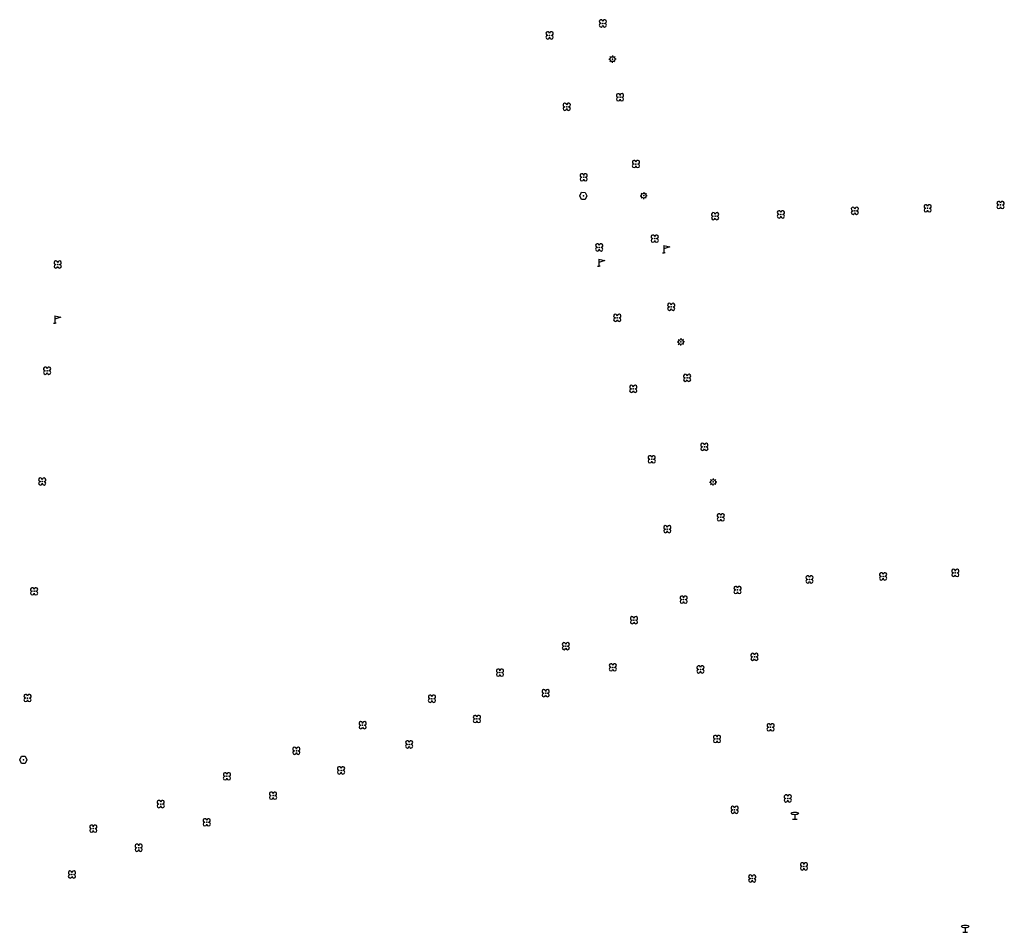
# Model space of a CAD drawing. Header units: metres. Extents: x 256352 to 256908, y 533292 to 533854.
# Tile 1 of 48: x 256356 to 256491, y 533307 to 533433. Entities that reach past the tile are written whole.
import ezdxf

# ---------------------------------------------------------------- set-up
doc = ezdxf.new("R2010")
doc.units = ezdxf.units.M
doc.header["$LTSCALE"] = 0.5
for name, color, linetype in [('Punt - Bord', 7, 'Continuous'), ('Punt - Paal', 7, 'Continuous'), ('Punt - Put', 8, 'Continuous'), ('Punt - Vegetatieobject', 7, 'Continuous')]:
    doc.layers.add(name, color=color, linetype=linetype)
doc.layers.add('Punt - vegetatieobject_punt', color=10, linetype='Continuous', lineweight=25)

# ---------------------------------------------------------------- blocks, each defined once
blk = doc.blocks.new('BOOM')
at = {"linetype": 'Continuous'}
for centre, radius, start, end in [((-0.424999, 0.425), 0.424, 359.8648684, 269.9998649), ((0.424999, 0.425), 0.426, 270.0001345, 180.1344972), ((0.425, -0.425), 0.426, 180, 90), ((-0.425, -0.424999), 0.424, 90.1351316, 359.9998649)]:
    blk.add_arc(centre, radius, start, end, dxfattribs=at)
blk = doc.blocks.new('Verkeersbord')
at = {"linetype": 'Continuous'}
for p, q in [((-0.004, 1.246), (-0.004, -0.004)), ((-0.253, -0.003), (0.247, -0.003))]:
    blk.add_line(p, q, dxfattribs=at)
blk.add_circle((-0.004, 1.621), 0.375, dxfattribs=at)
blk = doc.blocks.new('LICHTMAST')
at = {"linetype": 'Continuous'}
for p, q in [((-0.435, 0.407), (-0.293, 0.265)), ((-0.01, 0.586), (-0.01, 0.38)), ((0.419, 0.409), (0.275, 0.263)), ((-0.609, -0.015), (-0.412, -0.014)), ((-0.434, -0.44), (-0.29, -0.296)), ((-0.007, -0.602), (-0.005, -0.416)), ((0.406, -0.431), (0.274, -0.298)), ((0.589, -0.015), (0.389, -0.015))]:
    blk.add_line(p, q, dxfattribs=at)
blk.add_circle((-0.01, -0.015), 0.4, dxfattribs=at)
blk = doc.blocks.new('RECLAMEZ')
for p in [(-0.236, 0.01), (0.014, 1.782), (0.264, 0.01)]:
    blk.add_line(p, (0.014, 0.01))
blk.add_lwpolyline([(0.014, 1.782), (1.193, 1.454), (0.014, 0.968)])
blk = doc.blocks.new('Informatiebord')
at = {"color": 4, "linetype": 'Continuous'}
blk.add_blockref('RECLAMEZ', (-0.012, -0.008), dxfattribs=at)
blk = doc.blocks.new('Inspectie_Rioolput')
at = {"linetype": 'Continuous'}
blk.add_lwpolyline([(-0.908, -0.012), (-0.457, 0.793), (0.455, 0.772), (0.898, -0.004), (0.455, -0.79), (-0.463, -0.787), (-0.908, -0.012)], dxfattribs=at)

msp = doc.modelspace()

# ---------------------------------------------------------------- linework, layer by layer
at = {"layer": 'Punt - Bord'}
for p in [(256444.48, 533400.756), (256435.514, 533398.911), (256360.5, 533391.061)]:
    msp.add_point(p, dxfattribs=at)
at = {"layer": 'Punt - Paal'}
for p in [(256437.415, 533427.494), (256441.722, 533408.659), (256446.856, 533388.476), (256451.314, 533369.148), (256462.557, 533322.613), (256486.062, 533307.016)]:
    msp.add_point(p, dxfattribs=at)
at = {"layer": 'Punt - Put'}
for p in [(256433.397, 533408.618), (256356.157, 533330.812)]:
    msp.add_point(p, dxfattribs=at)
at = {"layer": 'Punt - Vegetatieobject'}
for p in [(256436.081, 533432.412), (256428.736, 533430.761), (256438.45, 533422.23), (256431.105, 533420.91), (256440.646, 533413.015), (256433.439, 533411.188), (256480.876, 533406.904), (256490.932, 533407.365), (256451.568, 533405.814), (256460.637, 533406.067), (256470.836, 533406.559), (256443.241, 533402.724), (256435.58, 533401.515), (256360.901, 533399.145), (256445.51, 533393.311), (256438.069, 533391.791), (256359.44, 533384.495), (256447.704, 533383.51), (256440.28, 533381.991), (256450.087, 533373.988), (256442.823, 533372.274), (256358.76, 533369.211), (256452.351, 533364.276), (256444.971, 533362.636), (256484.696, 533356.602), (256464.584, 533355.698), (256474.739, 533356.122), (256357.64, 533354.069), (256454.662, 533354.245), (256447.226, 533352.917), (256440.375, 533350.078), (256430.977, 533346.487), (256456.991, 533345.017), (256437.461, 533343.572), (256449.544, 533343.285), (256421.898, 533342.848), (256356.74, 533339.34), (256412.51, 533339.241), (256428.198, 533340), (256418.714, 533336.456), (256402.955, 533335.585), (256459.22, 533335.301), (256451.83, 533333.693), (256409.37, 533332.94), (256393.81, 533332.055), (256399.98, 533329.351), (256384.239, 533328.544), (256390.598, 533325.868), (256461.586, 533325.482), (256375.103, 533324.705), (256454.258, 533323.912), (256365.809, 533321.315), (256381.451, 533322.19), (256372.067, 533318.676), (256463.824, 533316.104), (256362.858, 533314.981), (256456.682, 533314.439)]:
    msp.add_point(p, dxfattribs=at)
at = {"layer": 'Punt - vegetatieobject_punt'}
for p in [(256436.081, 533432.412), (256428.736, 533430.761), (256438.45, 533422.23), (256431.105, 533420.91), (256440.646, 533413.015), (256433.439, 533411.188), (256480.876, 533406.904), (256490.932, 533407.365), (256451.568, 533405.814), (256460.637, 533406.067), (256470.836, 533406.559), (256443.241, 533402.724), (256435.58, 533401.515), (256360.901, 533399.145), (256445.51, 533393.311), (256438.069, 533391.791), (256359.44, 533384.495), (256447.704, 533383.51), (256440.28, 533381.991), (256450.087, 533373.988), (256442.823, 533372.274), (256358.76, 533369.211), (256452.351, 533364.276), (256444.971, 533362.636), (256484.696, 533356.602), (256464.584, 533355.698), (256474.739, 533356.122), (256357.64, 533354.069), (256454.662, 533354.245), (256447.226, 533352.917), (256440.375, 533350.078), (256430.977, 533346.487), (256456.991, 533345.017), (256437.461, 533343.572), (256449.544, 533343.285), (256421.898, 533342.848), (256356.74, 533339.34), (256412.51, 533339.241), (256428.198, 533340), (256418.714, 533336.456), (256402.955, 533335.585), (256459.22, 533335.301), (256451.83, 533333.693), (256409.37, 533332.94), (256393.81, 533332.055), (256399.98, 533329.351), (256384.239, 533328.544), (256390.598, 533325.868), (256461.586, 533325.482), (256375.103, 533324.705), (256454.258, 533323.912), (256365.809, 533321.315), (256381.451, 533322.19), (256372.067, 533318.676), (256463.824, 533316.104), (256362.858, 533314.981), (256456.682, 533314.439)]:
    msp.add_point(p, dxfattribs=at)

# ---------------------------------------------------------------- block references
at = {"layer": 'Punt - Bord', "xscale": 0.6997900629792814, "yscale": 0.5643340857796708}
for p in [(256444.48, 533400.756), (256435.514, 533398.911), (256360.5, 533391.061)]:
    msp.add_blockref('Informatiebord', p, dxfattribs=at)
at = {"layer": 'Punt - Paal'}
for name, p, xscale, yscale in [('LICHTMAST', (256437.415, 533427.494), 0.8347245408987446, 0.8417508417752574), ('LICHTMAST', (256441.722, 533408.659), 0.8347245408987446, 0.8417508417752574), ('LICHTMAST', (256446.856, 533388.476), 0.8347245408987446, 0.8417508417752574), ('LICHTMAST', (256451.314, 533369.148), 0.8347245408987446, 0.8417508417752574), ('Verkeersbord', (256462.557, 533322.613), 1.333333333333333, 0.5), ('Verkeersbord', (256486.062, 533307.016), 1.333333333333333, 0.5)]:
    msp.add_blockref(name, p, dxfattribs=dict(at, xscale=xscale, yscale=yscale))
at = {"layer": 'Punt - Put', "xscale": 0.5537098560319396, "yscale": 0.6317119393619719}
for p in [(256433.397, 533408.618), (256356.157, 533330.812)]:
    msp.add_blockref('Inspectie_Rioolput', p, dxfattribs=at)
at = {"layer": 'Punt - Vegetatieobject', "xscale": 0.5882352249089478, "yscale": 0.5875440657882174}
for p in [(256436.081, 533432.412), (256428.736, 533430.761), (256438.45, 533422.23), (256431.105, 533420.91), (256440.646, 533413.015), (256433.439, 533411.188), (256470.836, 533406.559), (256480.876, 533406.904), (256490.932, 533407.365), (256451.568, 533405.814), (256460.637, 533406.067), (256443.241, 533402.724), (256435.58, 533401.515), (256360.901, 533399.145), (256445.51, 533393.311), (256438.069, 533391.791), (256359.44, 533384.495), (256447.704, 533383.51), (256440.28, 533381.991), (256450.087, 533373.988), (256442.823, 533372.274), (256358.76, 533369.211), (256452.351, 533364.276), (256444.971, 533362.636), (256474.739, 533356.122), (256484.696, 533356.602), (256464.584, 533355.698), (256357.64, 533354.069), (256454.662, 533354.245), (256447.226, 533352.917), (256440.375, 533350.078), (256430.977, 533346.487), (256456.991, 533345.017), (256421.898, 533342.848), (256437.461, 533343.572), (256449.544, 533343.285), (256428.198, 533340), (256356.74, 533339.34), (256412.51, 533339.241), (256418.714, 533336.456), (256402.955, 533335.585), (256459.22, 533335.301), (256409.37, 533332.94), (256451.83, 533333.693), (256393.81, 533332.055), (256399.98, 533329.351), (256384.239, 533328.544), (256390.598, 533325.868), (256461.586, 533325.482), (256375.103, 533324.705), (256454.258, 533323.912), (256381.451, 533322.19), (256365.809, 533321.315), (256372.067, 533318.676), (256463.824, 533316.104), (256362.858, 533314.981), (256456.682, 533314.439)]:
    msp.add_blockref('BOOM', p, dxfattribs=at)
at = {"layer": 'Punt - vegetatieobject_punt', "xscale": 0.5882352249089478, "yscale": 0.5875440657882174}
for p in [(256436.081, 533432.412), (256428.736, 533430.761), (256438.45, 533422.23), (256431.105, 533420.91), (256440.646, 533413.015), (256433.439, 533411.188), (256470.836, 533406.559), (256480.876, 533406.904), (256490.932, 533407.365), (256451.568, 533405.814), (256460.637, 533406.067), (256443.241, 533402.724), (256435.58, 533401.515), (256360.901, 533399.145), (256445.51, 533393.311), (256438.069, 533391.791), (256359.44, 533384.495), (256447.704, 533383.51), (256440.28, 533381.991), (256450.087, 533373.988), (256442.823, 533372.274), (256358.76, 533369.211), (256452.351, 533364.276), (256444.971, 533362.636), (256474.739, 533356.122), (256484.696, 533356.602), (256464.584, 533355.698), (256357.64, 533354.069), (256454.662, 533354.245), (256447.226, 533352.917), (256440.375, 533350.078), (256430.977, 533346.487), (256456.991, 533345.017), (256421.898, 533342.848), (256437.461, 533343.572), (256449.544, 533343.285), (256428.198, 533340), (256356.74, 533339.34), (256412.51, 533339.241), (256418.714, 533336.456), (256402.955, 533335.585), (256459.22, 533335.301), (256409.37, 533332.94), (256451.83, 533333.693), (256393.81, 533332.055), (256399.98, 533329.351), (256384.239, 533328.544), (256390.598, 533325.868), (256461.586, 533325.482), (256375.103, 533324.705), (256454.258, 533323.912), (256381.451, 533322.19), (256365.809, 533321.315), (256372.067, 533318.676), (256463.824, 533316.104), (256362.858, 533314.981), (256456.682, 533314.439)]:
    msp.add_blockref('BOOM', p, dxfattribs=at)

doc.saveas('drawing.dxf')
